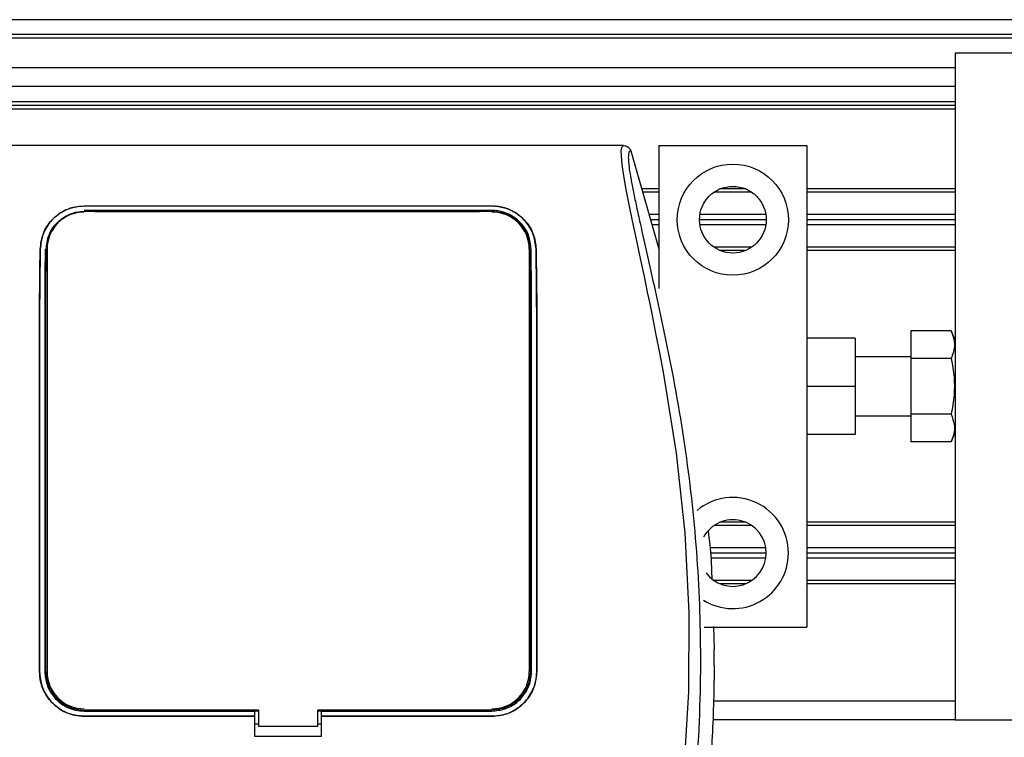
# Model space of a CAD drawing. Header units: millimetres. Extents: x -535 to 1155, y 0 to 326.
# Tile 113 of 116: x 1038 to 1074, y 249 to 276. Entities that reach past the tile are written whole.
import ezdxf

# ---------------------------------------------------------------- set-up
doc = ezdxf.new("R2010")
doc.units = ezdxf.units.MM

msp = doc.modelspace()

# ---------------------------------------------------------------- linework, layer by layer
at = {"color": 7, "linetype": 'Continuous', "lineweight": 25}
for p, q in [((1141.2815, 275.8824), (-492.9573, 275.8824)), ((1141.2815, 275.3376), (-492.9573, 275.3376)), ((1122.5175, 275.2014), (324.4643, 275.2014)), ((1141.5837, 274.6567), (1072.1285, 274.6567)), ((1072.1285, 274.6567), (1072.1285, 263.5813)), ((1072.1285, 274.1119), (-423.1999, 274.1119)), ((1072.1285, 273.431), (-423.1999, 273.431)), ((1072.1285, 272.859), (-423.1999, 272.859)), ((1072.1285, 272.7228), (-423.1999, 272.7228)), ((1072.1285, 272.5867), (-423.1999, 272.5867)), ((1059.9427, 271.252), (1035.2872, 271.252)), ((1060.204, 271.0602), (1061.2336, 267.4603)), ((1061.2336, 271.252), (1061.2336, 265.9984)), ((1061.2336, 271.252), (1066.6811, 271.252)), ((1066.6811, 271.252), (1066.6811, 263.1102)), ((1061.2336, 269.6586), (1060.6048, 269.6586)), ((1064.4312, 269.6586), (1063.4834, 269.6586)), ((1072.1285, 269.6586), (1066.6811, 269.6586)), ((1061.2336, 269.5361), (1060.6399, 269.5361)), ((1064.6549, 269.5361), (1063.2597, 269.5361)), ((1072.1285, 269.5361), (1066.6811, 269.5361)), ((1040.1247, 269.0321), (1055.1052, 269.0321)), ((1040.1247, 269.0292), (1040.1247, 269.0321)), ((1055.1052, 269.0292), (1040.1247, 269.0292)), ((1055.1052, 268.8663), (1040.1247, 268.8663)), ((1041.3044, 268.8542), (1040.3068, 268.8542)), ((1041.3044, 268.8542), (1041.3247, 268.8351)), ((1047.4558, 268.8553), (1047.4341, 268.8336)), ((1047.4558, 268.8553), (1047.7741, 268.8553)), ((1047.4558, 268.8553), (1047.4558, 268.8336)), ((1047.7958, 268.8336), (1047.7741, 268.8553)), ((1047.7741, 268.8336), (1047.7741, 268.8553)), ((1054.9231, 268.8542), (1053.9255, 268.8542)), ((1054.9231, 268.8542), (1054.943, 268.8355)), ((1055.1052, 269.0292), (1055.1052, 269.0321)), ((1061.2336, 268.719), (1060.8736, 268.719)), ((1061.2336, 268.5283), (1060.9281, 268.5283)), ((1065.183, 268.5283), (1062.7316, 268.5283)), ((1065.1681, 268.719), (1062.7466, 268.719)), ((1072.1285, 268.719), (1066.6811, 268.719)), ((1072.1285, 268.5283), (1066.6811, 268.5283)), ((1061.2336, 268.3376), (1060.9827, 268.3376)), ((1065.1681, 268.3376), (1062.7466, 268.3376)), ((1072.1285, 268.3376), (1066.6811, 268.3376)), ((1038.5044, 267.4401), (1038.5018, 267.4401)), ((1038.7533, 267.4388), (1038.7533, 251.9135)), ((1056.4766, 267.4388), (1056.4766, 251.9135)), ((1056.7255, 267.4401), (1056.7281, 267.4401)), ((1061.2336, 267.5205), (1061.2164, 267.5205)), ((1064.6549, 267.5205), (1063.2597, 267.5205)), ((1064.4312, 267.3979), (1063.4834, 267.3979)), ((1072.1285, 267.5205), (1066.6811, 267.5205)), ((1072.1285, 267.3979), (1066.6811, 267.3979)), ((1068.4515, 264.1703), (1066.6811, 264.1703)), ((1068.4515, 264.1703), (1068.4515, 262.3999)), ((1070.4943, 264.4442), (1070.4943, 263.4221)), ((1071.9765, 264.4442), (1070.4943, 264.4442)), ((1072.1285, 264.1022), (1071.9765, 264.4442)), ((1070.4943, 263.4894), (1068.4515, 263.4894)), ((1070.4943, 263.4221), (1070.4943, 261.3777)), ((1071.9765, 263.4221), (1070.4943, 263.4221)), ((1072.1285, 263.5813), (1072.1285, 262.3999)), ((1066.6811, 263.1102), (1066.6811, 262.3999)), ((1068.4515, 262.3999), (1066.6811, 262.3999)), ((1066.6811, 262.3999), (1066.6811, 261.6896)), ((1068.4515, 262.3999), (1068.4515, 260.6295)), ((1072.1285, 262.3999), (1072.1285, 261.2185)), ((1066.6811, 261.6896), (1066.6811, 253.5478)), ((1068.4515, 261.3104), (1070.4943, 261.3104)), ((1071.9765, 261.3777), (1070.4943, 261.3777)), ((1070.4943, 261.3777), (1070.4943, 260.3556)), ((1072.1285, 261.2185), (1072.1285, 250.1431)), ((1068.4515, 260.6295), (1066.6811, 260.6295)), ((1071.9765, 260.3556), (1072.1285, 260.6976)), ((1071.9765, 260.3556), (1070.4943, 260.3556)), ((1064.6549, 257.2793), (1063.2597, 257.2793)), ((1064.4312, 257.4019), (1063.4834, 257.4019)), ((1072.1285, 257.4019), (1066.6811, 257.4019)), ((1072.1285, 257.2793), (1066.6811, 257.2793)), ((1065.1681, 256.4622), (1063.1119, 256.4622)), ((1065.183, 256.2715), (1063.1315, 256.2715)), ((1072.1285, 256.4622), (1066.6811, 256.4622)), ((1072.1285, 256.2715), (1066.6811, 256.2715)), ((1065.1681, 256.0808), (1063.1511, 256.0808)), ((1072.1285, 256.0808), (1066.6811, 256.0808)), ((1064.6549, 255.2637), (1063.2597, 255.2637)), ((1064.4312, 255.1412), (1063.4834, 255.1412)), ((1072.1285, 255.2637), (1066.6811, 255.2637)), ((1072.1285, 255.1412), (1066.6811, 255.1412)), ((1062.9082, 253.5478), (1066.6811, 253.5478)), ((1063.2457, 253.575), (1063.2764, 252.7349)), ((1063.2764, 252.1475), (1063.2764, 252.7349)), ((1038.4804, 251.9135), (1038.4781, 251.9135)), ((1056.7495, 251.9135), (1056.7518, 251.9135)), ((1072.1285, 250.824), (1063.2526, 250.824)), ((1040.1247, 250.4602), (1046.3893, 250.4602)), ((1040.3351, 250.473), (1041.2761, 250.473)), ((1046.3893, 250.4721), (1046.5254, 250.4721)), ((1046.3893, 250.4602), (1046.3893, 250.4721)), ((1046.3893, 250.2698), (1046.3893, 250.4602)), ((1046.5254, 250.4986), (1046.5254, 249.8994)), ((1048.7044, 249.8994), (1048.7044, 250.4986)), ((1048.7044, 250.4721), (1048.8406, 250.4721)), ((1048.8406, 250.4602), (1048.8406, 250.4721)), ((1048.8406, 250.2698), (1048.8406, 250.4602)), ((1048.8406, 250.4602), (1055.1052, 250.4602)), ((1053.9538, 250.473), (1054.8948, 250.473)), ((1040.1247, 250.2698), (1046.3893, 250.2698)), ((1040.1247, 250.2698), (1040.1247, 250.2675)), ((1046.3893, 250.2675), (1040.1247, 250.2675)), ((1046.3893, 250.2675), (1046.3893, 250.2698)), ((1046.3893, 249.5276), (1046.3893, 250.2675)), ((1048.8406, 250.2698), (1055.1052, 250.2698)), ((1048.8406, 250.2675), (1048.8406, 250.2698)), ((1048.8406, 249.5276), (1048.8406, 250.2675)), ((1055.1052, 250.2675), (1048.8406, 250.2675)), ((1055.1052, 250.2698), (1055.1052, 250.2675)), ((1072.1285, 250.1431), (1063.2162, 250.1431)), ((1072.1285, 250.1431), (1141.5837, 250.1431)), ((1046.3893, 249.9951), (1046.5254, 249.9951)), ((1046.5254, 249.8994), (1048.7044, 249.8994)), ((1048.7044, 249.9951), (1048.8406, 249.9951)), ((1048.8406, 249.5276), (1046.3893, 249.5276))]:
    msp.add_line(p, q, dxfattribs=at)
at = {"color": 7, "linetype": 'Continuous', "lineweight": 25, "flags": 128}
for points in [[(1062.1263, 247.7495), (1062.3447, 251.1718), (1062.3544, 254.0867), (1062.2007, 257.0087), (1061.8849, 259.9389), (1061.4046, 262.9259), (1061.2701, 263.6358), (1061.1399, 264.2985), (1060.9988, 265.0052), (1060.9623, 265.1873), (1060.9126, 265.434), (1060.868, 265.6539), (1060.8562, 265.7126), (1060.8528, 265.7291), (1060.8518, 265.7341), (1060.8515, 265.736), (1060.8513, 265.7366), (1060.8513, 265.7368), (1060.8513, 265.7369), (1060.8513, 265.7369), (1060.8513, 265.7369), (1060.8513, 265.7369), (1060.8513, 265.737), (1060.8513, 265.737), (1060.7061, 266.4382), (1060.5668, 267.0986), (1060.4156, 267.8122), (1060.274, 268.4846), (1060.1509, 269.0831), (1060.0419, 269.6397), (1059.9522, 270.142), (1059.8905, 270.5558), (1059.8592, 270.873), (1059.8587, 271.0882), (1059.8867, 271.2115), (1059.9427, 271.252)], [(1046.5254, 250.4986), (1043.8016, 250.4986), (1040.1247, 250.4986)], [(1055.1052, 250.4986), (1053.5799, 250.4986), (1048.7044, 250.4986)]]:
    msp.add_lwpolyline(points, dxfattribs=at)
at = {"color": 7, "linetype": 'Continuous', "lineweight": 25}
for radius in [2.0428, 1.2257]:
    msp.add_circle((1063.9573, 268.5283), radius, dxfattribs=at)
for centre, radius, start, end in [((1040.1247, 267.4388), 1.3714, 90, 180), ((1055.1052, 267.4388), 1.3714, 0, 90), ((1063.9573, 256.2715), 2.0428, 0, 129.97164), ((1063.9573, 256.2715), 1.2257, 0, 151.60261), ((1063.9573, 256.2715), 2.0428, 238.11133, 0), ((1063.9573, 256.2715), 1.2257, 216.48993, 0), ((1040.1247, 251.9135), 1.3714, 180, 270), ((1055.1052, 251.9135), 1.3714, 270, 0)]:
    msp.add_arc(centre, radius, start, end, dxfattribs=at)
for points, knots in [([(1060.204, 271.0602), (1060.1837, 271.0542), (1060.1434, 271.0423), (1060.1147, 270.924), (1060.1143, 270.7197), (1060.1467, 270.4177), (1060.2105, 270.0231), (1060.3021, 269.5475), (1060.4162, 269.0045), (1060.5894, 268.215), (1060.8338, 267.1324), (1061.1334, 265.772), (1061.4383, 264.3529), (1061.8948, 262.1097), (1062.3911, 259.0297), (1062.7418, 255.1045), (1062.8033, 251.0117), (1062.5282, 246.7539), (1061.8889, 242.3604), (1061.1276, 238.8928), (1060.4504, 236.3343), (1059.9856, 234.6513), (1059.5329, 232.9662), (1059.1319, 231.2713), (1058.7989, 229.5554), (1058.7422, 228.392), (1058.7138, 227.8085)], [0, 0, 0, 0, 0.0154023, 0.0306186, 0.0458978, 0.0611515, 0.0763524, 0.0916759, 0.1069667, 0.1223964, 0.1531196, 0.1841395, 0.2146453, 0.2457555, 0.3295656, 0.4129092, 0.4960821, 0.5895924, 0.6838677, 0.7780859, 0.8151003, 0.8521196, 0.8891029, 0.926018, 0.9628961, 1, 1, 1, 1]), ([(1059.9427, 271.252), (1059.9716, 271.2494), (1060.0294, 271.2441), (1060.1071, 271.2024), (1060.1704, 271.1409), (1060.1928, 271.0871), (1060.204, 271.0602)], [0, 0, 0, 0, 0.2496754, 0.4993928, 0.749148, 1, 1, 1, 1]), ([(1038.5018, 267.4401), (1038.5266, 267.6387), (1038.5761, 268.0356), (1038.9106, 268.5415), (1039.3622, 268.8771), (1039.8019, 269.0173), (1040.0423, 269.0283), (1040.1247, 269.0321)], [0, 0, 0, 0, 0.24267, 0.4850883, 0.7318057, 0.908172, 1, 1, 1, 1]), ([(1040.1247, 269.0292), (1039.9675, 269.0157), (1039.6539, 268.9887), (1039.2267, 268.784), (1038.8568, 268.462), (1038.5721, 268.0056), (1038.5271, 267.6297), (1038.5044, 267.4401)], [0, 0, 0, 0, 0.17434441, 0.34796365, 0.54006901, 0.76796632, 1, 1, 1, 1]), ([(1040.2868, 268.8354), (1040.292, 268.8403), (1040.2985, 268.8466), (1040.3054, 268.8528), (1040.3068, 268.8542)], [0, 0, 0, 0, 0.7876998, 1, 1, 1, 1]), ([(1040.3068, 268.8542), (1040.3205, 268.8532), (1040.3451, 268.8514), (1040.3656, 268.8403), (1040.3747, 268.8354)], [0, 0, 0, 0, 0.5563152, 1, 1, 1, 1]), ([(1041.2357, 268.8352), (1041.237, 268.8361), (1041.2499, 268.8462), (1041.2751, 268.8526), (1041.2977, 268.8538), (1041.3044, 268.8542)], [0, 0, 0, 0, 0.0715985, 0.7251144, 1, 1, 1, 1]), ([(1053.9052, 268.8352), (1053.9105, 268.8402), (1053.9171, 268.8465), (1053.924, 268.8528), (1053.9255, 268.8542)], [0, 0, 0, 0, 0.7900144, 1, 1, 1, 1]), ([(1053.9255, 268.8542), (1053.9392, 268.8532), (1053.9639, 268.8514), (1053.9845, 268.8402), (1053.9938, 268.8352)], [0, 0, 0, 0, 0.5532652, 1, 1, 1, 1]), ([(1054.8548, 268.8354), (1054.8559, 268.8363), (1054.8688, 268.8463), (1054.8938, 268.8526), (1054.9164, 268.8538), (1054.9231, 268.8542)], [0, 0, 0, 0, 0.06498635, 0.72315663, 1, 1, 1, 1]), ([(1055.1052, 269.0321), (1055.2636, 269.0184), (1055.5799, 268.9911), (1056.0105, 268.783), (1056.3809, 268.457), (1056.6621, 267.9998), (1056.7061, 267.627), (1056.7281, 267.4401)], [0, 0, 0, 0, 0.1760239, 0.3513633, 0.5446667, 0.7717941, 1, 1, 1, 1]), ([(1056.7255, 267.4401), (1056.7006, 267.639), (1056.6507, 268.0365), (1056.3148, 268.5424), (1055.8631, 268.8762), (1055.4244, 269.0147), (1055.1866, 269.0255), (1055.1052, 269.0292)], [0, 0, 0, 0, 0.2435251, 0.486787, 0.7352137, 0.9093266, 1, 1, 1, 1]), ([(1056.5468, 267.4388), (1056.5259, 267.6164), (1056.4842, 267.9714), (1056.1876, 268.4256), (1055.7846, 268.7274), (1055.3929, 268.8531), (1055.1785, 268.8629), (1055.1052, 268.8663)], [0, 0, 0, 0, 0.2434329, 0.4866743, 0.7321625, 0.9084465, 1, 1, 1, 1]), ([(1038.7214, 267.4387), (1038.7413, 267.6103), (1038.7811, 267.9544), (1039.0666, 268.398), (1039.4572, 268.6956), (1039.8399, 268.8218), (1040.0512, 268.8319), (1040.1247, 268.8354)], [0, 0, 0, 0, 0.2409648, 0.483375, 0.7285961, 0.9056857, 1, 1, 1, 1]), ([(1040.1247, 268.8354), (1040.6387, 268.8353), (1043.2089, 268.8347), (1048.2024, 268.8326), (1052.6818, 268.8345), (1055.1052, 268.8355)], [0, 0, 0, 0, 0.1029393, 0.5146966, 1, 1, 1, 1]), ([(1055.1052, 268.8355), (1055.2407, 268.8237), (1055.5083, 268.8005), (1055.8764, 268.6246), (1056.196, 268.3475), (1056.4495, 267.9454), (1056.4883, 267.6125), (1056.5085, 267.4388)], [0, 0, 0, 0, 0.1733458, 0.3424433, 0.5326111, 0.7561077, 1, 1, 1, 1]), ([(1038.4781, 251.9135), (1038.4775, 253.9979), (1038.4765, 257.6263), (1038.4728, 261.6961), (1038.4747, 264.1266), (1038.48, 265.4456), (1038.4894, 266.5571), (1038.4985, 267.2031), (1038.5018, 267.4401)], [0, 0, 0, 0, 0.4001277, 0.6965119, 0.7814609, 0.8664777, 0.951002, 1, 1, 1, 1]), ([(1038.5044, 267.4401), (1038.4977, 266.9345), (1038.484, 265.9078), (1038.4765, 264.2998), (1038.4758, 262.7158), (1038.4769, 260.6589), (1038.4785, 257.0582), (1038.4796, 253.9713), (1038.4804, 251.9135)], [0, 0, 0, 0, 0.1036135, 0.2103928, 0.3089821, 0.407633, 0.6050991, 1, 1, 1, 1]), ([(1038.6831, 267.4388), (1038.6797, 266.933), (1038.6729, 265.906), (1038.669, 264.2978), (1038.6688, 262.7139), (1038.6693, 260.6574), (1038.67, 257.0573), (1038.6706, 253.971), (1038.671, 251.9135)], [0, 0, 0, 0, 0.1036443, 0.2104547, 0.3090368, 0.4076803, 0.6051306, 1, 1, 1, 1]), ([(1038.7095, 251.9135), (1038.7094, 252.4276), (1038.7089, 254.9979), (1038.7084, 258.5966), (1038.7071, 262.1292), (1038.7078, 264.0563), (1038.7103, 265.3948), (1038.715, 266.5302), (1038.7197, 267.1919), (1038.7214, 267.4387)], [0, 0, 0, 0, 0.0986956, 0.49347812, 0.69087005, 0.77704372, 0.86327415, 0.94898979, 1, 1, 1, 1]), ([(1056.5085, 267.4388), (1056.5117, 266.9602), (1056.5182, 265.9621), (1056.5224, 264.3447), (1056.5229, 262.6724), (1056.5218, 260.0414), (1056.5213, 256.4547), (1056.5207, 253.4273), (1056.5204, 251.9135)], [0, 0, 0, 0, 0.0979824, 0.2043503, 0.3115767, 0.4188828, 0.7094413, 1, 1, 1, 1]), ([(1056.5588, 251.9135), (1056.5592, 253.9754), (1056.5599, 257.2933), (1056.5606, 261.0324), (1056.5612, 263.1313), (1056.5606, 264.393), (1056.5571, 265.8591), (1056.5507, 266.8458), (1056.5468, 267.4388)], [0, 0, 0, 0, 0.39568444, 0.63672051, 0.71760218, 0.79844795, 0.87886454, 1, 1, 1, 1]), ([(1056.7495, 251.9135), (1056.75, 253.9754), (1056.7511, 257.5926), (1056.7546, 261.6469), (1056.7529, 264.08), (1056.7479, 265.3867), (1056.7385, 266.5156), (1056.7292, 267.18), (1056.7255, 267.4401)], [0, 0, 0, 0, 0.3957331, 0.6942048, 0.7783196, 0.8624939, 0.9461746, 1, 1, 1, 1]), ([(1056.7281, 267.4401), (1056.7347, 266.9357), (1056.7483, 265.9121), (1056.7558, 264.3089), (1056.7565, 262.7268), (1056.7554, 260.6678), (1056.7538, 257.0634), (1056.7526, 253.9734), (1056.7518, 251.9135)], [0, 0, 0, 0, 0.1032004, 0.2094349, 0.3081425, 0.4069121, 0.6046185, 1, 1, 1, 1]), ([(1071.9765, 264.4442), (1072.024, 264.3165), (1072.1205, 264.0573), (1072.0915, 263.7106), (1072.0079, 263.5008), (1071.9765, 263.4221)], [0, 0, 0, 0, 0.37729563, 0.76615575, 1, 1, 1, 1]), ([(1071.9765, 263.4221), (1071.994, 263.3391), (1072.0605, 263.0221), (1072.1199, 262.4525), (1072.0734, 261.8484), (1072.0002, 261.4926), (1071.9765, 261.3777)], [0, 0, 0, 0, 0.1234547, 0.4713436, 0.829407, 1, 1, 1, 1]), ([(1071.9765, 261.3777), (1072.024, 261.2501), (1072.1205, 260.9908), (1072.0915, 260.6441), (1072.0079, 260.4344), (1071.9765, 260.3556)], [0, 0, 0, 0, 0.3772956, 0.7661558, 1, 1, 1, 1]), ([(1063.0473, 257.0908), (1063.0904, 256.7397), (1063.1623, 256.154), (1063.1761, 255.5642), (1063.1816, 255.3279)], [0, 0, 0, 0, 0.5993998, 1, 1, 1, 1]), ([(1040.1247, 250.2675), (1039.9396, 250.2857), (1039.5694, 250.3221), (1039.0759, 250.6059), (1038.7034, 251.0238), (1038.5062, 251.4867), (1038.486, 251.7924), (1038.4781, 251.9135)], [0, 0, 0, 0, 0.214717, 0.4294309, 0.6442462, 0.859057, 1, 1, 1, 1]), ([(1038.4804, 251.9135), (1038.4987, 251.7286), (1038.5352, 251.3589), (1038.8189, 250.8664), (1039.2362, 250.4946), (1039.6983, 250.2978), (1040.0037, 250.2778), (1040.1247, 250.2698)], [0, 0, 0, 0, 0.2147593, 0.4295194, 0.6441992, 0.8589619, 1, 1, 1, 1]), ([(1038.671, 251.9135), (1038.6871, 251.7501), (1038.7193, 251.4233), (1038.9701, 250.9877), (1039.339, 250.659), (1039.7477, 250.4849), (1040.0176, 250.4672), (1040.1247, 250.4602)], [0, 0, 0, 0, 0.2147347, 0.4294696, 0.6441983, 0.8589152, 1, 1, 1, 1]), ([(1038.7095, 251.9135), (1038.7205, 251.7812), (1038.7446, 251.4897), (1038.9516, 251.0769), (1039.2924, 250.7375), (1039.7042, 250.533), (1039.9937, 250.5093), (1040.1247, 250.4986)], [0, 0, 0, 0, 0.1789442, 0.3940135, 0.6085392, 0.8229777, 1, 1, 1, 1]), ([(1056.5204, 251.9135), (1056.5094, 251.7812), (1056.4853, 251.4897), (1056.2783, 251.0769), (1055.9375, 250.7375), (1055.5257, 250.533), (1055.2361, 250.5093), (1055.1052, 250.4986)], [0, 0, 0, 0, 0.1789442, 0.3940135, 0.6085391, 0.8229777, 1, 1, 1, 1]), ([(1055.1052, 250.2698), (1055.29, 250.288), (1055.6597, 250.3244), (1056.1523, 250.6078), (1056.5243, 251.0249), (1056.7213, 251.4871), (1056.7415, 251.7925), (1056.7495, 251.9135)], [0, 0, 0, 0, 0.214724, 0.4294492, 0.6440876, 0.8589434, 1, 1, 1, 1]), ([(1055.1052, 250.4602), (1055.2686, 250.4762), (1055.5955, 250.5084), (1056.0311, 250.759), (1056.3598, 251.1278), (1056.534, 251.5364), (1056.5518, 251.8064), (1056.5588, 251.9135)], [0, 0, 0, 0, 0.2147038, 0.4294073, 0.6441163, 0.8588365, 1, 1, 1, 1]), ([(1056.7518, 251.9135), (1056.7336, 251.7284), (1056.697, 251.3582), (1056.4129, 250.8647), (1055.9948, 250.4924), (1055.5319, 250.2955), (1055.2263, 250.2754), (1055.1052, 250.2675)], [0, 0, 0, 0, 0.2147482, 0.4294936, 0.6443381, 0.859135, 1, 1, 1, 1]), ([(1063.2764, 252.1475), (1063.2608, 251.2772), (1063.2295, 249.5346), (1063.0721, 247.7988), (1062.9933, 246.9298)], [0, 0, 0, 0, 0.4994117, 1, 1, 1, 1]), ([(1040.3351, 250.473), (1040.3277, 250.4795), (1040.3178, 250.488), (1040.3086, 250.4966), (1040.3064, 250.4986)], [0, 0, 0, 0, 0.7600897, 1, 1, 1, 1]), ([(1040.4119, 250.4986), (1040.4029, 250.4924), (1040.38, 250.4767), (1040.352, 250.4744), (1040.3351, 250.473)], [0, 0, 0, 0, 0.3945836, 1, 1, 1, 1]), ([(1041.2761, 250.473), (1041.2606, 250.4742), (1041.2326, 250.4764), (1041.2091, 250.4918), (1041.1986, 250.4986)], [0, 0, 0, 0, 0.55236831, 1, 1, 1, 1]), ([(1041.3048, 250.4986), (1041.3017, 250.4958), (1041.2924, 250.4872), (1041.2826, 250.4787), (1041.2761, 250.473)], [0, 0, 0, 0, 0.33714781, 1, 1, 1, 1]), ([(1053.9538, 250.473), (1053.9463, 250.4795), (1053.9365, 250.488), (1053.9272, 250.4966), (1053.925, 250.4986)], [0, 0, 0, 0, 0.7600915, 1, 1, 1, 1]), ([(1054.0306, 250.4986), (1054.0215, 250.4924), (1053.9987, 250.4767), (1053.9707, 250.4744), (1053.9538, 250.473)], [0, 0, 0, 0, 0.3945827, 1, 1, 1, 1]), ([(1054.8948, 250.473), (1054.8793, 250.4742), (1054.8512, 250.4764), (1054.8278, 250.4918), (1054.8173, 250.4986)], [0, 0, 0, 0, 0.5523698, 1, 1, 1, 1]), ([(1054.9235, 250.4986), (1054.9204, 250.4958), (1054.9111, 250.4872), (1054.9013, 250.4787), (1054.8948, 250.473)], [0, 0, 0, 0, 0.3371448, 1, 1, 1, 1])]:
    msp.add_open_spline(points, degree=3, knots=knots, dxfattribs=at)

doc.saveas('drawing.dxf')
